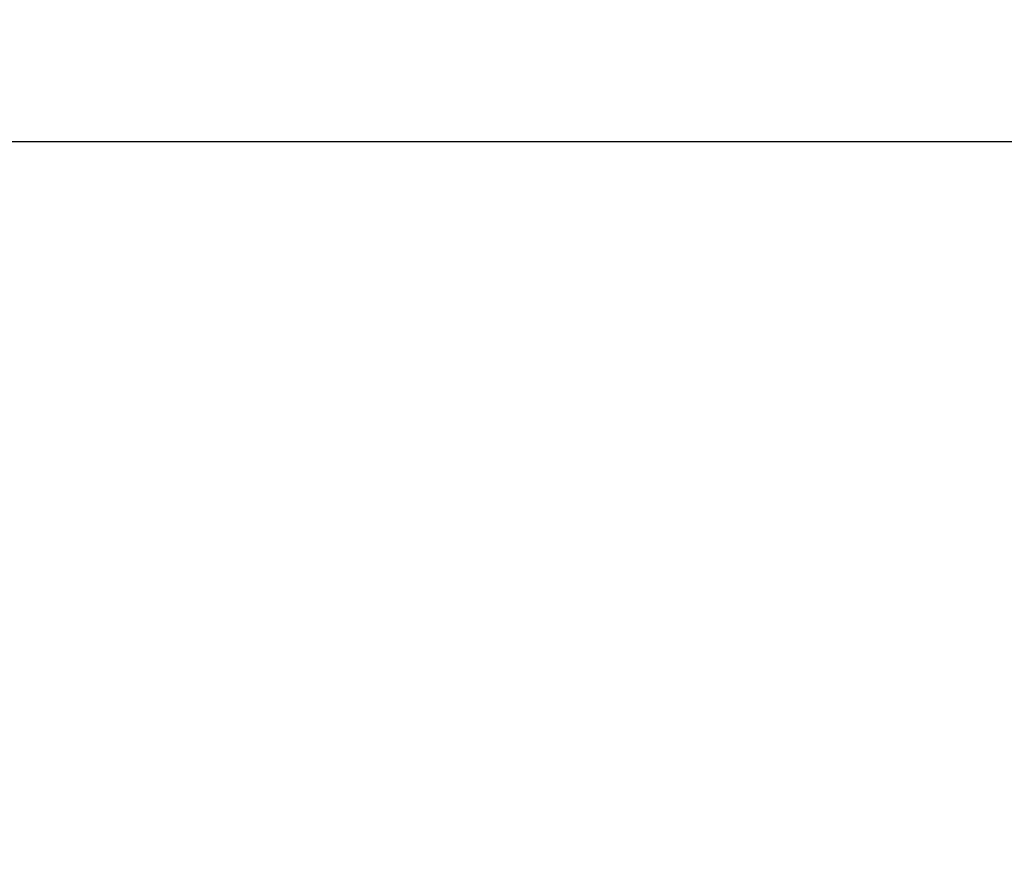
# Model space of a CAD drawing. Header units: millimetres. Extents: x 6161 to 8965, y -9035 to -5431.
# Tile 251 of 256: x 6748 to 6912, y -5910 to -5768. Entities that reach past the tile are written whole.
import ezdxf

# ---------------------------------------------------------------- set-up
doc = ezdxf.new("R2010")
doc.units = ezdxf.units.MM
doc.styles.add('dwg_wymiary 50', font='romans.shx', dxfattribs={"width": 0.7, "height": 15})
doc.dimstyles.new('1-50', dxfattribs={"dimtxt": 15, "dimasz": 0.8, "dimexe": 1.25, "dimexo": 0.625, "dimgap": 3, "dimtad": 1, "dimdec": 0, "dimrnd": 0.5, "dimtxsty": 'dwg_wymiary 50', "dimblk": 'dwg_dimtick', "dimcen": 8, "dimse1": 1, "dimse2": 1, "dimclrd": 7, "dimclrt": 7, "dimadec": 0, "dimazin": 0, "dimtfac": 1, "dimtdec": 0, "dimtmove": 0, "dimatfit": 3, "dimldrblk": 'DOT', "dimfxl": 0, "dimarcsym": 0})

# ---------------------------------------------------------------- blocks, each defined once
blk = doc.blocks.new('dwg_dimtick')
for p, q in [((0, -8.5), (0, 8.5)), ((-6.01, -6.01), (6.01, 6.01)), ((-8.5, 0), (8.5, 0))]:
    blk.add_line(p, q)
blk = doc.blocks.new('*D605')
at = {"color": 7, "lineweight": -2, "transparency": 16777216}
blk.add_line((6279.63, -5788.03), (8778.44, -5788.03), dxfattribs=at)
at = {"layer": 'Defpoints', "color": 0, "transparency": 16777216}
for p in [(8779.24, -5788.03), (6278.83, -5912.82), (8779.24, -5912.82)]:
    blk.add_point(p, dxfattribs=at)
at = {"color": 7, "lineweight": -2, "transparency": 16777216, "xscale": 0.8, "yscale": 0.8, "zscale": 0.8, "rotation": 180}
blk.add_blockref('dwg_dimtick', (6278.83, -5788.03), dxfattribs=at)
at = {"color": 7, "lineweight": -2, "transparency": 16777216, "xscale": 0.8, "yscale": 0.8, "zscale": 0.8}
blk.add_blockref('dwg_dimtick', (8779.24, -5788.03), dxfattribs=at)
at = {"color": 7, "transparency": 16777216, "insert": (7529.04, -5777.53), "char_height": 15, "attachment_point": 5, "style": 'dwg_wymiary 50'}
blk.add_mtext('2501', dxfattribs=at)
blk = doc.blocks.new('_Dot')
at = {"color": 0, "linetype": 'ByBlock', "lineweight": -2}
blk.add_line((-0.5, 0), (-1, 0), dxfattribs=at)
at = {"color": 0, "linetype": 'ByBlock', "const_width": 0.5}
blk.add_lwpolyline([(-0.25, 0, 1), (0.25, 0, 1)], format="xyb", close=True, dxfattribs=at)

msp = doc.modelspace()

# ---------------------------------------------------------------- dimensions: what is measured, and where the dimension line sits
at = {"color": 3}
dim = msp.add_linear_dim(base=(8779.24, -5788.03), p1=(6278.83, -5912.82), p2=(8779.24, -5912.82), dimstyle='1-50', override={"dimtxsty": 'dwg_wymiary 50', "dimldrblk": 'Dot'}, dxfattribs=at)
dim.commit()
dim.dimension.update_dxf_attribs({"geometry": '*D605', "text_midpoint": (7529.04, -5777.53)})

doc.saveas('drawing.dxf')
